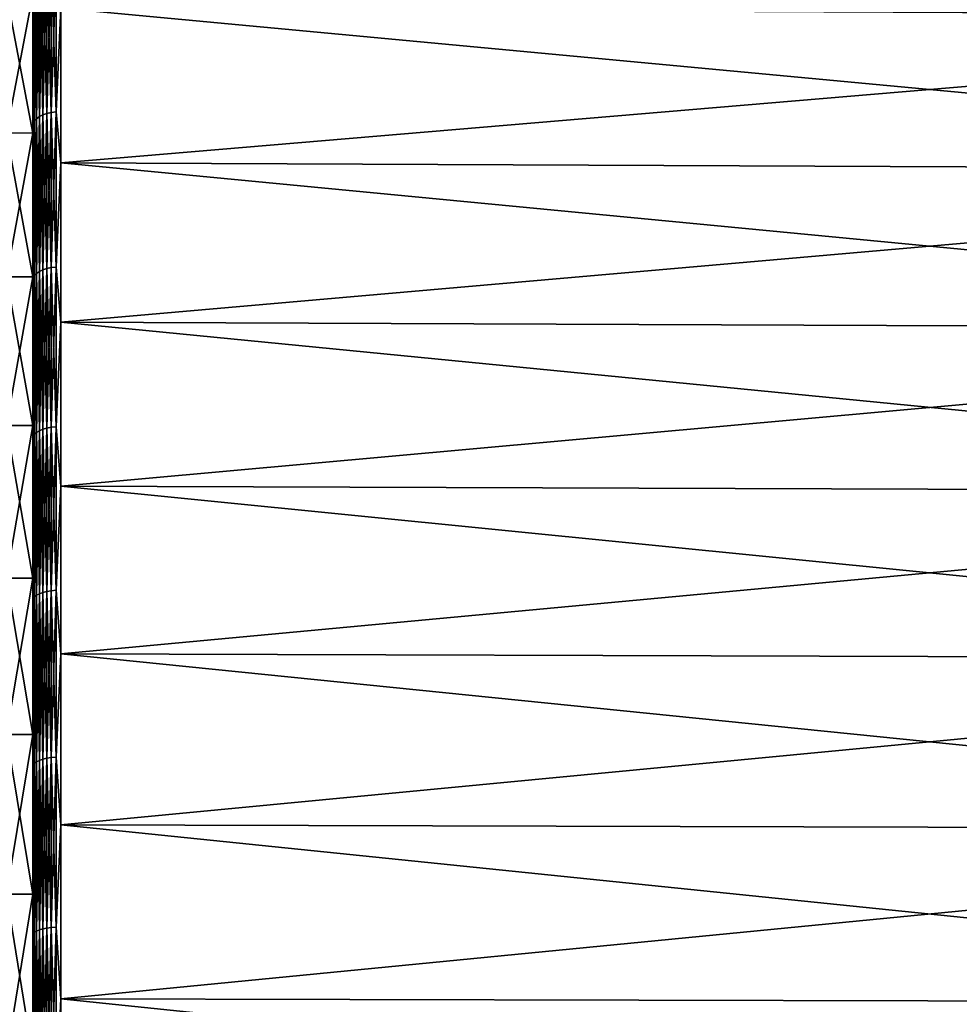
# Model space of a CAD drawing. Header units: metres. Extents: x -2 to 102, y -85 to 102.
# Tile 178 of 256: x 65.38 to 72.15, y 6.43 to 13.53. Entities that reach past the tile are written whole.
import ezdxf

# ---------------------------------------------------------------- set-up
doc = ezdxf.new("R2010")
doc.units = ezdxf.units.M
doc.layers.add('solid_21064300', color=7, linetype='CONTINUOUS')

msp = doc.modelspace()

# ---------------------------------------------------------------- linework, layer by layer
at = {"layer": 'solid_21064300'}
for points in [[(65.470001, 16.594694, 18.42738), (65.470001, 13.716537, 18.462301), (65.470001, 12.714243, 19.166309)], [(65.470001, 15.607654, 19.270531), (65.470001, 16.594694, 18.42738), (65.470001, 12.714243, 19.166309)], [(65.470001, 15.607654, 19.270531), (65.470001, 12.714243, 19.166309), (65.470001, 11.676394, 19.815672)], [(65.470001, 14.577492, 20.061152), (65.470001, 15.607654, 19.270531), (65.470001, 11.676394, 19.815672)], [(65.470001, 15.607648, -19.270535), (65.470001, 11.676394, -19.815672), (65.470001, 12.714243, -19.166309)], [(65.470001, 15.607648, -19.270535), (65.470001, 14.577486, -20.061155), (65.470001, 11.676394, -19.815672)], [(65.470001, 15.607648, -19.270535), (65.470001, 12.714243, -19.166309), (65.470001, 13.716537, -18.462301)], [(65.470001, 14.577492, 20.061152), (65.470001, 11.676394, 19.815672), (65.470001, 10.605205, 20.409058)], [(65.470001, 13.507336, 20.796732), (65.470001, 14.577492, 20.061152), (65.470001, 10.605205, 20.409058)], [(65.47303, 13.862824, 20.603308), (65.470001, 14.577492, 20.061152), (65.470001, 13.507336, 20.796732)], [(65.470001, 14.577486, -20.061155), (65.470001, 10.605205, -20.409058), (65.470001, 11.676394, -19.815672)], [(65.470001, 14.577486, -20.061155), (65.470001, 13.50733, -20.796736), (65.470001, 10.605205, -20.409058)], [(65.47303, 13.862824, -20.603308), (65.470001, 13.50733, -20.796736), (65.470001, 14.577486, -20.061155)], [(65.517197, 12.83239, 21.370531), (65.542107, 12.845115, 21.391724), (65.542107, 13.929303, 20.702108)], [(65.517197, 13.915504, 20.681601), (65.517197, 12.83239, 21.370531), (65.542107, 13.929303, 20.702108)], [(65.517197, 13.915504, -20.681601), (65.542107, 13.929303, -20.702108), (65.542107, 12.845115, -21.391724)], [(65.542107, 12.845115, 21.391724), (65.570946, 12.855404, 21.408857), (65.570946, 13.94046, 20.718691)], [(65.542107, 13.929303, 20.702108), (65.542107, 12.845115, 21.391724), (65.570946, 13.94046, 20.718691)], [(65.542107, 13.929303, -20.702108), (65.570946, 13.94046, -20.718691), (65.570946, 12.855404, -21.408857)], [(65.542107, 12.845115, -21.391724), (65.542107, 13.929303, -20.702108), (65.570946, 12.855404, -21.408857)], [(65.570946, 12.855404, 21.408857), (65.602837, 12.862939, 21.421406), (65.602837, 13.948631, 20.730835)], [(65.570946, 13.94046, 20.718691), (65.570946, 12.855404, 21.408857), (65.602837, 13.948631, 20.730835)], [(65.570946, 13.94046, -20.718691), (65.602837, 13.948631, -20.730835), (65.602837, 12.862939, -21.421406)], [(65.570946, 12.855404, -21.408857), (65.570946, 13.94046, -20.718691), (65.602837, 12.862939, -21.421406)], [(65.602837, 12.862939, 21.421406), (65.636803, 12.867489, 21.428984), (65.636803, 13.953566, 20.738169)], [(65.602837, 13.948631, 20.730835), (65.602837, 12.862939, 21.421406), (65.636803, 13.953566, 20.738169)], [(65.602837, 13.948631, -20.730835), (65.636803, 13.953566, -20.738169), (65.636803, 12.867489, -21.428984)], [(65.602837, 12.862939, -21.421406), (65.602837, 13.948631, -20.730835), (65.636803, 12.867489, -21.428984)], [(65.636803, 12.867489, -21.428984), (65.636803, 13.953566, -20.738169), (65.671745, 13.615026, -20.965282)], [(65.636803, 13.953566, 20.738169), (65.636803, 12.867489, 21.428984), (65.671745, 13.615026, 20.965282)], [(65.47303, 12.783812, -21.289631), (65.470001, 13.50733, -20.796736), (65.47303, 13.862824, -20.603308)], [(65.47303, 13.862824, 20.603308), (65.470001, 13.507336, 20.796732), (65.47303, 12.783812, 21.289631)], [(65.47303, 12.783812, 21.289631), (65.482124, 12.801259, 21.318686), (65.482124, 13.881744, 20.631428)], [(65.47303, 13.862824, 20.603308), (65.47303, 12.783812, 21.289631), (65.482124, 13.881744, 20.631428)], [(65.47303, 13.862824, -20.603308), (65.482124, 13.881744, -20.631428), (65.482124, 12.801259, -21.318686)], [(65.47303, 12.783812, -21.289631), (65.47303, 13.862824, -20.603308), (65.482124, 12.801259, -21.318686)], [(65.482124, 12.801259, 21.318686), (65.497002, 12.817619, 21.345932), (65.497002, 13.899487, 20.657795)], [(65.482124, 13.881744, 20.631428), (65.482124, 12.801259, 21.318686), (65.497002, 13.899487, 20.657795)], [(65.482124, 13.881744, -20.631428), (65.497002, 13.899487, -20.657795), (65.497002, 12.817619, -21.345932)], [(65.482124, 12.801259, -21.318686), (65.482124, 13.881744, -20.631428), (65.497002, 12.817619, -21.345932)], [(65.497002, 12.817619, 21.345932), (65.517197, 12.83239, 21.370531), (65.517197, 13.915504, 20.681601)], [(65.497002, 13.899487, 20.657795), (65.497002, 12.817619, 21.345932), (65.517197, 13.915504, 20.681601)], [(65.497002, 13.899487, -20.657795), (65.517197, 13.915504, -20.681601), (65.517197, 12.83239, -21.370531)], [(65.497002, 12.817619, -21.345932), (65.497002, 13.899487, -20.657795), (65.517197, 12.83239, -21.370531)], [(65.517197, 12.83239, -21.370531), (65.517197, 13.915504, -20.681601), (65.542107, 12.845115, -21.391724)], [(65.279999, 13.716449, -18.462368), (65.470001, 13.716537, -18.462301), (65.470001, 12.714243, -19.166309)], [(65.279999, 12.714401, 19.16622), (65.470001, 12.714243, 19.166309), (65.470001, 13.716537, 18.462301)], [(65.279999, 13.716449, 18.462368), (65.279999, 12.714401, 19.16622), (65.470001, 13.716537, 18.462301)], [(65.279999, 12.714401, -19.16622), (65.279999, 13.716449, -18.462368), (65.470001, 12.714243, -19.166309)], [(65.636803, 12.867489, -21.428984), (65.671745, 13.615026, -20.965282), (65.671745, 12.499128, -21.649105)], [(65.636803, 12.867489, 21.428984), (65.671745, 12.499128, 21.649105), (65.671745, 13.615026, 20.965282)], [(65.671745, 13.615026, -20.965282), (78.176163, 13.55557, -20.873777), (78.176163, 12.444546, -21.554613)], [(65.671745, 12.499128, -21.649105), (65.671745, 13.615026, -20.965282), (78.176163, 12.444546, -21.554613)], [(65.671745, 13.615026, 20.965282), (65.671745, 12.499128, 21.649105), (78.176163, 13.555571, 20.873777)], [(65.470001, 13.507336, 20.796732), (65.470001, 10.605205, 20.409058), (65.470001, 9.503716, 20.944658)], [(65.470001, 13.507336, 20.796732), (65.470001, 9.503716, 20.944658), (65.470001, 8.375797, 21.42067)], [(65.470001, 12.400536, 21.475077), (65.470001, 13.507336, 20.796732), (65.470001, 8.375797, 21.42067)], [(65.47303, 12.783812, 21.289631), (65.470001, 13.507336, 20.796732), (65.470001, 12.400536, 21.475077)], [(65.470001, 13.50733, -20.796736), (65.470001, 9.503716, -20.944658), (65.470001, 10.605205, -20.409058)], [(65.470001, 13.50733, -20.796736), (65.470001, 12.40053, -21.47508), (65.470001, 9.503716, -20.944658)], [(65.47303, 12.783812, -21.289631), (65.470001, 12.40053, -21.47508), (65.470001, 13.50733, -20.796736)], [(65.671745, 12.499128, 21.649105), (78.176163, 12.444545, 21.554613), (78.176163, 13.555571, 20.873777)], [(65.542107, 11.726865, 22.024611), (65.570946, 11.736258, 22.042252), (65.570946, 12.855404, 21.408857)], [(65.542107, 12.845115, 21.391724), (65.542107, 11.726865, 22.024611), (65.570946, 12.855404, 21.408857)], [(65.542107, 12.845115, -21.391724), (65.570946, 12.855404, -21.408857), (65.570946, 11.736258, -22.042252)], [(65.570946, 11.736258, 22.042252), (65.602837, 11.743136, 22.055172), (65.602837, 12.862939, 21.421406)], [(65.570946, 12.855404, 21.408857), (65.570946, 11.736258, 22.042252), (65.602837, 12.862939, 21.421406)], [(65.570946, 12.855404, -21.408857), (65.602837, 12.862939, -21.421406), (65.602837, 11.743136, -22.055172)], [(65.570946, 11.736258, -22.042252), (65.570946, 12.855404, -21.408857), (65.602837, 11.743136, -22.055172)], [(65.602837, 11.743136, 22.055172), (65.636803, 11.747291, 22.062973), (65.636803, 12.867489, 21.428984)], [(65.602837, 12.862939, 21.421406), (65.602837, 11.743136, 22.055172), (65.636803, 12.867489, 21.428984)], [(65.602837, 12.862939, -21.421406), (65.636803, 12.867489, -21.428984), (65.636803, 11.747291, -22.062973)], [(65.602837, 11.743136, -22.055172), (65.602837, 12.862939, -21.421406), (65.636803, 11.747291, -22.062973)], [(65.636803, 11.747291, -22.062973), (65.636803, 12.867489, -21.428984), (65.671745, 12.499128, -21.649105)], [(65.636803, 12.867489, 21.428984), (65.636803, 11.747291, 22.062973), (65.671745, 12.499128, 21.649105)], [(65.47303, 11.670897, -21.919497), (65.470001, 12.40053, -21.47508), (65.47303, 12.783812, -21.289631)], [(65.47303, 12.783812, 21.289631), (65.470001, 12.400536, 21.475077), (65.47303, 11.670897, 21.919497)], [(65.47303, 11.670897, 21.919497), (65.482124, 11.686826, 21.949413), (65.482124, 12.801259, 21.318686)], [(65.47303, 12.783812, 21.289631), (65.47303, 11.670897, 21.919497), (65.482124, 12.801259, 21.318686)], [(65.47303, 12.783812, -21.289631), (65.482124, 12.801259, -21.318686), (65.482124, 11.686826, -21.949413)], [(65.47303, 11.670897, -21.919497), (65.47303, 12.783812, -21.289631), (65.482124, 11.686826, -21.949413)], [(65.482124, 11.686826, 21.949413), (65.497002, 11.701762, 21.977465), (65.497002, 12.817619, 21.345932)], [(65.482124, 12.801259, 21.318686), (65.482124, 11.686826, 21.949413), (65.497002, 12.817619, 21.345932)], [(65.482124, 12.801259, -21.318686), (65.497002, 12.817619, -21.345932), (65.497002, 11.701762, -21.977465)], [(65.482124, 11.686826, -21.949413), (65.482124, 12.801259, -21.318686), (65.497002, 11.701762, -21.977465)], [(65.497002, 11.701762, 21.977465), (65.517197, 11.715247, 22.00279), (65.517197, 12.83239, 21.370531)], [(65.497002, 12.817619, 21.345932), (65.497002, 11.701762, 21.977465), (65.517197, 12.83239, 21.370531)], [(65.497002, 12.817619, -21.345932), (65.517197, 12.83239, -21.370531), (65.517197, 11.715247, -22.00279)], [(65.497002, 11.701762, -21.977465), (65.497002, 12.817619, -21.345932), (65.517197, 11.715247, -22.00279)], [(65.517197, 11.715247, 22.00279), (65.542107, 11.726865, 22.024611), (65.542107, 12.845115, 21.391724)], [(65.517197, 12.83239, 21.370531), (65.517197, 11.715247, 22.00279), (65.542107, 12.845115, 21.391724)], [(65.517197, 12.83239, -21.370531), (65.542107, 12.845115, -21.391724), (65.542107, 11.726865, -22.024611)], [(65.517197, 11.715247, -22.00279), (65.517197, 12.83239, -21.370531), (65.542107, 11.726865, -22.024611)], [(65.542107, 11.726865, -22.024611), (65.542107, 12.845115, -21.391724), (65.570946, 11.736258, -22.042252)], [(65.279999, 12.714401, -19.16622), (65.470001, 12.714243, -19.166309), (65.470001, 11.676394, -19.815672)], [(65.279999, 11.676313, -19.815744), (65.279999, 12.714401, -19.16622), (65.470001, 11.676394, -19.815672)], [(65.279999, 12.714401, 19.16622), (65.279999, 11.676313, 19.815744), (65.470001, 12.714243, 19.166309)], [(65.279999, 11.676313, 19.815744), (65.470001, 11.676394, 19.815672), (65.470001, 12.714243, 19.166309)], [(65.636803, 11.747291, -22.062973), (65.671745, 12.499128, -21.649105), (65.671745, 11.34897, -22.27359)], [(65.636803, 11.747291, 22.062973), (65.671745, 11.34897, 22.27359), (65.671745, 12.499128, 21.649105)], [(65.671745, 12.499128, -21.649105), (78.176163, 12.444546, -21.554613), (78.176163, 11.299414, -22.176369)], [(65.671745, 11.34897, -22.27359), (65.671745, 12.499128, -21.649105), (78.176163, 11.299414, -22.176369)], [(65.671745, 12.499128, 21.649105), (65.671745, 11.34897, 22.27359), (78.176163, 12.444545, 21.554613)], [(65.671745, 11.34897, 22.27359), (78.176163, 11.299412, 22.176369), (78.176163, 12.444545, 21.554613)], [(65.470001, 12.400536, 21.475077), (65.470001, 8.375797, 21.42067), (65.470001, 7.223822, 21.836126)], [(65.470001, 11.259366, 22.09479), (65.470001, 12.400536, 21.475077), (65.470001, 7.223822, 21.836126)], [(65.47303, 11.670897, 21.919497), (65.470001, 12.400536, 21.475077), (65.470001, 11.259366, 22.09479)], [(65.470001, 12.40053, -21.47508), (65.470001, 7.223822, -21.836126), (65.470001, 8.375797, -21.42067)], [(65.470001, 12.40053, -21.47508), (65.470001, 11.259359, -22.094793), (65.470001, 7.223822, -21.836126)], [(65.470001, 12.40053, -21.47508), (65.470001, 8.375797, -21.42067), (65.470001, 9.503716, -20.944658)], [(65.47303, 11.670897, -21.919497), (65.470001, 11.259359, -22.094793), (65.470001, 12.40053, -21.47508)], [(65.517197, 10.567038, 22.576704), (65.542107, 10.577517, 22.599092), (65.542107, 11.726865, 22.024611)], [(65.517197, 11.715247, 22.00279), (65.517197, 10.567038, 22.576704), (65.542107, 11.726865, 22.024611)], [(65.517197, 11.715247, -22.00279), (65.542107, 11.726865, -22.024611), (65.542107, 10.577517, -22.599092)], [(65.542107, 10.577517, 22.599092), (65.570946, 10.585989, 22.617193), (65.570946, 11.736258, 22.042252)], [(65.542107, 11.726865, 22.024611), (65.542107, 10.577517, 22.599092), (65.570946, 11.736258, 22.042252)], [(65.542107, 11.726865, -22.024611), (65.570946, 11.736258, -22.042252), (65.570946, 10.585989, -22.617193)], [(65.542107, 10.577517, -22.599092), (65.542107, 11.726865, -22.024611), (65.570946, 10.585989, -22.617193)], [(65.570946, 10.585989, 22.617193), (65.602837, 10.592194, 22.630451), (65.602837, 11.743136, 22.055172)], [(65.570946, 11.736258, 22.042252), (65.570946, 10.585989, 22.617193), (65.602837, 11.743136, 22.055172)], [(65.570946, 11.736258, -22.042252), (65.602837, 11.743136, -22.055172), (65.602837, 10.592194, -22.630451)], [(65.570946, 10.585989, -22.617193), (65.570946, 11.736258, -22.042252), (65.602837, 10.592194, -22.630451)], [(65.602837, 10.592194, 22.630451), (65.636803, 10.595941, 22.638456), (65.636803, 11.747291, 22.062973)], [(65.602837, 11.743136, 22.055172), (65.602837, 10.592194, 22.630451), (65.636803, 11.747291, 22.062973)], [(65.602837, 11.743136, -22.055172), (65.636803, 11.747291, -22.062973), (65.636803, 10.595941, -22.638456)], [(65.602837, 10.592194, -22.630451), (65.602837, 11.743136, -22.055172), (65.636803, 10.595941, -22.638456)], [(65.636803, 10.595941, -22.638456), (65.636803, 11.747291, -22.062973), (65.671745, 11.34897, -22.27359)], [(65.636803, 11.747291, 22.062973), (65.636803, 10.595941, 22.638456), (65.671745, 11.34897, 22.27359)], [(65.279999, 11.676313, -19.815744), (65.470001, 11.676394, -19.815672), (65.470001, 10.605205, -20.409058)], [(65.279999, 10.605127, 20.409098), (65.470001, 10.605205, 20.409058), (65.470001, 11.676394, 19.815672)], [(65.279999, 11.676313, 19.815744), (65.279999, 10.605127, 20.409098), (65.470001, 11.676394, 19.815672)], [(65.279999, 10.605127, -20.409098), (65.279999, 11.676313, -19.815744), (65.470001, 10.605205, -20.409058)], [(65.47303, 10.527035, -22.491238), (65.470001, 11.259359, -22.094793), (65.47303, 11.670897, -21.919497)], [(65.47303, 11.670897, 21.919497), (65.470001, 11.259366, 22.09479), (65.47303, 10.527035, 22.491238)], [(65.47303, 10.527035, 22.491238), (65.482124, 10.541402, 22.521933), (65.482124, 11.686826, 21.949413)], [(65.47303, 11.670897, 21.919497), (65.47303, 10.527035, 22.491238), (65.482124, 11.686826, 21.949413)], [(65.47303, 11.670897, -21.919497), (65.482124, 11.686826, -21.949413), (65.482124, 10.541402, -22.521933)], [(65.47303, 10.527035, -22.491238), (65.47303, 11.670897, -21.919497), (65.482124, 10.541402, -22.521933)], [(65.482124, 10.541402, 22.521933), (65.497002, 10.554874, 22.550716), (65.497002, 11.701762, 21.977465)], [(65.482124, 11.686826, 21.949413), (65.482124, 10.541402, 22.521933), (65.497002, 11.701762, 21.977465)], [(65.482124, 11.686826, -21.949413), (65.497002, 11.701762, -21.977465), (65.497002, 10.554874, -22.550716)], [(65.482124, 10.541402, -22.521933), (65.482124, 11.686826, -21.949413), (65.497002, 10.554874, -22.550716)], [(65.497002, 10.554874, 22.550716), (65.517197, 10.567038, 22.576704), (65.517197, 11.715247, 22.00279)], [(65.497002, 11.701762, 21.977465), (65.497002, 10.554874, 22.550716), (65.517197, 11.715247, 22.00279)], [(65.497002, 11.701762, -21.977465), (65.517197, 11.715247, -22.00279), (65.517197, 10.567038, -22.576704)], [(65.497002, 10.554874, -22.550716), (65.497002, 11.701762, -21.977465), (65.517197, 10.567038, -22.576704)], [(65.517197, 10.567038, -22.576704), (65.517197, 11.715247, -22.00279), (65.542107, 10.577517, -22.599092)], [(65.636803, 10.595941, -22.638456), (65.671745, 11.34897, -22.27359), (65.671745, 10.167706, -22.837025)], [(65.636803, 10.595941, 22.638456), (65.671745, 10.167707, 22.837025), (65.671745, 11.34897, 22.27359)], [(65.671745, 11.34897, -22.27359), (78.176163, 11.299414, -22.176369), (78.176163, 10.123309, -22.737341)], [(65.671745, 10.167706, -22.837025), (65.671745, 11.34897, -22.27359), (78.176163, 10.123309, -22.737341)], [(65.671745, 11.34897, 22.27359), (65.671745, 10.167707, 22.837025), (78.176163, 11.299412, 22.176369)], [(65.671745, 10.167707, 22.837025), (78.176163, 10.123308, 22.737341), (78.176163, 11.299412, 22.176369)], [(65.470001, 11.259366, 22.09479), (65.470001, 7.223822, 21.836126), (65.470001, 6.051195, 22.18969)], [(65.470001, 11.259366, 22.09479), (65.470001, 6.051195, 22.18969), (65.470001, 4.861926, 22.480232)], [(65.470001, 10.087305, 22.653885), (65.470001, 11.259366, 22.09479), (65.470001, 4.861926, 22.480232)], [(65.47303, 10.527035, 22.491238), (65.470001, 11.259366, 22.09479), (65.470001, 10.087305, 22.653885)], [(65.470001, 11.259359, -22.094793), (65.470001, 6.051195, -22.18969), (65.470001, 7.223822, -21.836126)], [(65.470001, 11.259359, -22.094793), (65.470001, 10.087298, -22.653887), (65.470001, 6.051195, -22.18969)], [(65.47303, 10.527035, -22.491238), (65.470001, 10.087298, -22.653887), (65.470001, 11.259359, -22.094793)], [(65.279999, 10.605127, -20.409098), (65.470001, 10.605205, -20.409058), (65.470001, 9.503716, -20.944658)], [(65.279999, 9.503881, 20.944599), (65.470001, 9.503716, 20.944658), (65.470001, 10.605205, 20.409058)], [(65.279999, 10.605127, 20.409098), (65.279999, 9.503881, 20.944599), (65.470001, 10.605205, 20.409058)], [(65.279999, 9.503881, -20.944599), (65.279999, 10.605127, -20.409098), (65.470001, 9.503716, -20.944658)], [(65.542107, 9.400118, 23.113646), (65.570946, 9.407647, 23.132158), (65.570946, 10.585989, 22.617193)], [(65.542107, 10.577517, 22.599092), (65.542107, 9.400118, 23.113646), (65.570946, 10.585989, 22.617193)], [(65.542107, 10.577517, -22.599092), (65.570946, 10.585989, -22.617193), (65.570946, 9.407647, -23.132158)], [(65.570946, 9.407647, 23.132158), (65.602837, 9.413162, 23.145718), (65.602837, 10.592194, 22.630451)], [(65.570946, 10.585989, 22.617193), (65.570946, 9.407647, 23.132158), (65.602837, 10.592194, 22.630451)], [(65.570946, 10.585989, -22.617193), (65.602837, 10.592194, -22.630451), (65.602837, 9.413162, -23.145718)], [(65.570946, 9.407647, -23.132158), (65.570946, 10.585989, -22.617193), (65.602837, 9.413162, -23.145718)], [(65.602837, 9.413162, 23.145718), (65.636803, 9.416492, 23.153904), (65.636803, 10.595941, 22.638456)], [(65.602837, 10.592194, 22.630451), (65.602837, 9.413162, 23.145718), (65.636803, 10.595941, 22.638456)], [(65.602837, 10.592194, -22.630451), (65.636803, 10.595941, -22.638456), (65.636803, 9.416492, -23.153904)], [(65.602837, 9.413162, -23.145718), (65.602837, 10.592194, -22.630451), (65.636803, 9.416492, -23.153904)], [(65.636803, 9.416492, -23.153904), (65.636803, 10.595941, -22.638456), (65.671745, 10.167706, -22.837025)], [(65.636803, 10.595941, 22.638456), (65.636803, 9.416492, 23.153904), (65.671745, 10.167707, 22.837025)], [(65.47303, 9.355256, -23.003334), (65.470001, 10.087298, -22.653887), (65.47303, 10.527035, -22.491238)], [(65.47303, 10.527035, 22.491238), (65.470001, 10.087305, 22.653885), (65.47303, 9.355256, 23.003334)], [(65.47303, 9.355256, 23.003334), (65.482124, 9.368024, 23.034729), (65.482124, 10.541402, 22.521933)], [(65.47303, 10.527035, 22.491238), (65.47303, 9.355256, 23.003334), (65.482124, 10.541402, 22.521933)], [(65.47303, 10.527035, -22.491238), (65.482124, 10.541402, -22.521933), (65.482124, 9.368024, -23.034729)], [(65.47303, 9.355256, -23.003334), (65.47303, 10.527035, -22.491238), (65.482124, 9.368024, -23.034729)], [(65.482124, 9.368024, 23.034729), (65.497002, 9.379996, 23.064169), (65.497002, 10.554874, 22.550716)], [(65.482124, 10.541402, 22.521933), (65.482124, 9.368024, 23.034729), (65.497002, 10.554874, 22.550716)], [(65.482124, 10.541402, -22.521933), (65.497002, 10.554874, -22.550716), (65.497002, 9.379996, -23.064169)], [(65.482124, 9.368024, -23.034729), (65.482124, 10.541402, -22.521933), (65.497002, 9.379996, -23.064169)], [(65.497002, 9.379996, 23.064169), (65.517197, 9.390805, 23.090746), (65.517197, 10.567038, 22.576704)], [(65.497002, 10.554874, 22.550716), (65.497002, 9.379996, 23.064169), (65.517197, 10.567038, 22.576704)], [(65.497002, 10.554874, -22.550716), (65.517197, 10.567038, -22.576704), (65.517197, 9.390805, -23.090746)], [(65.497002, 9.379996, -23.064169), (65.497002, 10.554874, -22.550716), (65.517197, 9.390805, -23.090746)], [(65.517197, 9.390805, 23.090746), (65.542107, 9.400118, 23.113646), (65.542107, 10.577517, 22.599092)], [(65.517197, 10.567038, 22.576704), (65.517197, 9.390805, 23.090746), (65.542107, 10.577517, 22.599092)], [(65.517197, 10.567038, -22.576704), (65.542107, 10.577517, -22.599092), (65.542107, 9.400118, -23.113646)], [(65.517197, 9.390805, -23.090746), (65.517197, 10.567038, -22.576704), (65.542107, 9.400118, -23.113646)], [(65.542107, 9.400118, -23.113646), (65.542107, 10.577517, -22.599092), (65.570946, 9.407647, -23.132158)], [(65.636803, 9.416492, 23.153904), (65.671745, 8.958574, 23.337864), (65.671745, 10.167707, 22.837025)], [(65.636803, 9.416492, -23.153904), (65.671745, 10.167706, -22.837025), (65.671745, 8.958574, -23.337864)], [(65.671745, 10.167707, 22.837025), (65.671745, 8.958574, 23.337864), (78.176163, 10.123308, 22.737341)], [(65.671745, 10.167706, -22.837025), (78.176163, 10.123309, -22.737341), (78.176163, 8.919456, -23.235992)], [(65.671745, 8.958574, -23.337864), (65.671745, 10.167706, -22.837025), (78.176163, 8.919456, -23.235992)], [(65.470001, 10.087305, 22.653885), (65.470001, 4.861926, 22.480232), (65.470001, 3.658492, 22.707167)], [(65.470001, 10.087305, 22.653885), (65.470001, 3.658492, 22.707167), (65.470001, 2.444593, 22.869699)], [(65.470001, 10.087305, 22.653885), (65.470001, 2.444593, 22.869699), (65.470001, 1.224709, 22.967358)], [(65.470001, 8.888006, 23.150713), (65.470001, 10.087305, 22.653885), (65.470001, 1.224709, 22.967358)], [(65.47303, 9.355256, 23.003334), (65.470001, 10.087305, 22.653885), (65.470001, 8.888006, 23.150713)], [(65.470001, 10.087298, -22.653887), (65.470001, 3.658492, -22.707167), (65.470001, 4.861926, -22.480232)], [(65.470001, 10.087298, -22.653887), (65.470001, 8.887999, -23.150717), (65.470001, 3.658492, -22.707167)], [(65.470001, 10.087298, -22.653887), (65.470001, 4.861926, -22.480232), (65.470001, 6.051195, -22.18969)], [(65.47303, 9.355256, -23.003334), (65.470001, 8.887999, -23.150717), (65.470001, 10.087298, -22.653887)], [(65.671745, 8.958574, 23.337864), (78.176163, 8.919456, 23.235992), (78.176163, 10.123308, 22.737341)], [(65.279999, 9.503881, -20.944599), (65.470001, 9.503716, -20.944658), (65.470001, 8.375797, -21.42067)], [(65.279999, 8.375693, -21.420732), (65.279999, 9.503881, -20.944599), (65.470001, 8.375797, -21.42067)], [(65.279999, 9.503881, 20.944599), (65.279999, 8.375693, 21.420732), (65.470001, 9.503716, 20.944658)], [(65.279999, 8.375693, 21.420732), (65.470001, 8.375797, 21.42067), (65.470001, 9.503716, 20.944658)], [(65.482124, 8.169804, 23.486441), (65.497002, 8.180244, 23.516459), (65.497002, 9.379996, 23.064169)], [(65.482124, 9.368024, 23.034729), (65.482124, 8.169804, 23.486441), (65.497002, 9.379996, 23.064169)], [(65.482124, 9.368024, -23.034729), (65.497002, 9.379996, -23.064169), (65.497002, 8.180244, -23.516459)], [(65.497002, 8.180244, 23.516459), (65.517197, 8.189672, 23.543558), (65.517197, 9.390805, 23.090746)], [(65.497002, 9.379996, 23.064169), (65.497002, 8.180244, 23.516459), (65.517197, 9.390805, 23.090746)], [(65.497002, 9.379996, -23.064169), (65.517197, 9.390805, -23.090746), (65.517197, 8.189672, -23.543558)], [(65.497002, 8.180244, -23.516459), (65.497002, 9.379996, -23.064169), (65.517197, 8.189672, -23.543558)], [(65.517197, 8.189672, 23.543558), (65.542107, 8.197793, 23.566904), (65.542107, 9.400118, 23.113646)], [(65.517197, 9.390805, 23.090746), (65.517197, 8.189672, 23.543558), (65.542107, 9.400118, 23.113646)], [(65.517197, 9.390805, -23.090746), (65.542107, 9.400118, -23.113646), (65.542107, 8.197793, -23.566904)], [(65.517197, 8.189672, -23.543558), (65.517197, 9.390805, -23.090746), (65.542107, 8.197793, -23.566904)], [(65.542107, 8.197793, 23.566904), (65.570946, 8.204359, 23.585781), (65.570946, 9.407647, 23.132158)], [(65.542107, 9.400118, 23.113646), (65.542107, 8.197793, 23.566904), (65.570946, 9.407647, 23.132158)], [(65.542107, 9.400118, -23.113646), (65.570946, 9.407647, -23.132158), (65.570946, 8.204359, -23.585781)], [(65.542107, 8.197793, -23.566904), (65.542107, 9.400118, -23.113646), (65.570946, 8.204359, -23.585781)], [(65.570946, 8.204359, 23.585781), (65.602837, 8.209168, 23.599606), (65.602837, 9.413162, 23.145718)], [(65.570946, 9.407647, 23.132158), (65.570946, 8.204359, 23.585781), (65.602837, 9.413162, 23.145718)], [(65.570946, 9.407647, -23.132158), (65.602837, 9.413162, -23.145718), (65.602837, 8.209168, -23.599606)], [(65.570946, 8.204359, -23.585781), (65.570946, 9.407647, -23.132158), (65.602837, 8.209168, -23.599606)], [(65.602837, 8.209168, 23.599606), (65.636803, 8.212072, 23.607954), (65.636803, 9.416492, 23.153904)], [(65.602837, 9.413162, 23.145718), (65.602837, 8.209168, 23.599606), (65.636803, 9.416492, 23.153904)], [(65.602837, 9.413162, -23.145718), (65.636803, 9.416492, -23.153904), (65.636803, 8.212072, -23.607954)], [(65.602837, 8.209168, -23.599606), (65.602837, 9.413162, -23.145718), (65.636803, 8.212072, -23.607954)], [(65.636803, 8.212072, -23.607954), (65.636803, 9.416492, -23.153904), (65.671745, 8.958574, -23.337864)], [(65.636803, 9.416492, 23.153904), (65.636803, 8.212072, 23.607954), (65.671745, 8.958574, 23.337864)], [(65.47303, 8.158669, -23.454432), (65.470001, 8.887999, -23.150717), (65.47303, 9.355256, -23.003334)], [(65.47303, 9.355256, 23.003334), (65.470001, 8.888006, 23.150713), (65.47303, 8.158669, 23.454432)], [(65.47303, 8.158669, 23.454432), (65.482124, 8.169804, 23.486441), (65.482124, 9.368024, 23.034729)], [(65.47303, 9.355256, 23.003334), (65.47303, 8.158669, 23.454432), (65.482124, 9.368024, 23.034729)], [(65.47303, 9.355256, -23.003334), (65.482124, 9.368024, -23.034729), (65.482124, 8.169804, -23.486441)], [(65.47303, 8.158669, -23.454432), (65.47303, 9.355256, -23.003334), (65.482124, 8.169804, -23.486441)], [(65.482124, 8.169804, -23.486441), (65.482124, 9.368024, -23.034729), (65.497002, 8.180244, -23.516459)], [(65.636803, 8.212072, -23.607954), (65.671745, 8.958574, -23.337864), (65.671745, 7.724886, -23.774736)], [(65.636803, 8.212072, 23.607954), (65.671745, 7.724886, 23.774736), (65.671745, 8.958574, 23.337864)], [(65.671745, 8.958574, -23.337864), (78.176163, 8.919456, -23.235992), (78.176163, 7.691153, -23.670958)], [(65.671745, 7.724886, -23.774736), (65.671745, 8.958574, -23.337864), (78.176163, 7.691153, -23.670958)], [(65.671745, 8.958574, 23.337864), (65.671745, 7.724886, 23.774736), (78.176163, 8.919456, 23.235992)], [(65.470001, 8.888006, 23.150713), (65.470001, 1.224709, 22.967358), (65.470001, 0, 23)], [(65.470001, -8.887999, 23.150717), (65.470001, 8.888006, 23.150713), (65.470001, 0, 23)], [(65.470001, -7.663926, 23.584259), (65.470001, 7.663933, 23.584257), (65.470001, 8.888006, 23.150713)], [(65.47303, 8.158669, 23.454432), (65.470001, 8.888006, 23.150713), (65.470001, 7.663933, 23.584257)], [(65.470001, -8.887999, 23.150717), (65.470001, -7.663926, 23.584259), (65.470001, 8.888006, 23.150713)], [(65.470001, 8.887999, -23.150717), (65.470001, 0, -23), (65.470001, 1.224709, -22.967358)], [(65.470001, 8.887999, -23.150717), (65.470001, -8.888006, -23.150713), (65.470001, 0, -23)], [(65.470001, 8.887999, -23.150717), (65.470001, 1.224709, -22.967358), (65.470001, 2.444593, -22.869699)], [(65.470001, 8.887999, -23.150717), (65.470001, 2.444593, -22.869699), (65.470001, 3.658492, -22.707167)], [(65.470001, 8.887999, -23.150717), (65.470001, 7.663926, -23.584259), (65.470001, -8.888006, -23.150713)], [(65.47303, 8.158669, -23.454432), (65.470001, 7.663926, -23.584259), (65.470001, 8.887999, -23.150717)], [(65.671745, 7.724886, 23.774736), (78.176163, 7.691154, 23.670958), (78.176163, 8.919456, 23.235992)], [(65.279999, 8.375693, -21.420732), (65.470001, 8.375797, -21.42067), (65.470001, 7.223822, -21.836126)], [(65.279999, 7.223764, 21.836145), (65.470001, 7.223822, 21.836126), (65.470001, 8.375797, 21.42067)], [(65.279999, 8.375693, 21.420732), (65.279999, 7.223764, 21.836145), (65.470001, 8.375797, 21.42067)], [(65.279999, 7.223764, -21.836145), (65.279999, 8.375693, -21.420732), (65.470001, 7.223822, -21.836126)], [(65.47303, 6.940446, 23.84333), (65.482124, 6.949918, 23.875872), (65.482124, 8.169804, 23.486441)], [(65.47303, 8.158669, 23.454432), (65.47303, 6.940446, 23.84333), (65.482124, 8.169804, 23.486441)], [(65.47303, 8.158669, -23.454432), (65.482124, 8.169804, -23.486441), (65.482124, 6.949918, -23.875872)], [(65.482124, 6.949918, 23.875872), (65.497002, 6.958801, 23.906385), (65.497002, 8.180244, 23.516459)], [(65.482124, 8.169804, 23.486441), (65.482124, 6.949918, 23.875872), (65.497002, 8.180244, 23.516459)], [(65.482124, 8.169804, -23.486441), (65.497002, 8.180244, -23.516459), (65.497002, 6.958801, -23.906385)], [(65.482124, 6.949918, -23.875872), (65.482124, 8.169804, -23.486441), (65.497002, 6.958801, -23.906385)], [(65.497002, 6.958801, 23.906385), (65.517197, 6.96682, 23.933935), (65.517197, 8.189672, 23.543558)], [(65.497002, 8.180244, 23.516459), (65.497002, 6.958801, 23.906385), (65.517197, 8.189672, 23.543558)], [(65.497002, 8.180244, -23.516459), (65.517197, 8.189672, -23.543558), (65.517197, 6.96682, -23.933935)], [(65.497002, 6.958801, -23.906385), (65.497002, 8.180244, -23.516459), (65.517197, 6.96682, -23.933935)], [(65.517197, 6.96682, 23.933935), (65.542107, 6.973728, 23.95767), (65.542107, 8.197793, 23.566904)], [(65.517197, 8.189672, 23.543558), (65.517197, 6.96682, 23.933935), (65.542107, 8.197793, 23.566904)], [(65.517197, 8.189672, -23.543558), (65.542107, 8.197793, -23.566904), (65.542107, 6.973728, -23.95767)], [(65.517197, 6.96682, -23.933935), (65.517197, 8.189672, -23.543558), (65.542107, 6.973728, -23.95767)], [(65.542107, 6.973728, 23.95767), (65.570946, 6.979314, 23.976858), (65.570946, 8.204359, 23.585781)], [(65.542107, 8.197793, 23.566904), (65.542107, 6.973728, 23.95767), (65.570946, 8.204359, 23.585781)], [(65.542107, 8.197793, -23.566904), (65.570946, 8.204359, -23.585781), (65.570946, 6.979314, -23.976858)], [(65.542107, 6.973728, -23.95767), (65.542107, 8.197793, -23.566904), (65.570946, 6.979314, -23.976858)], [(65.570946, 6.979314, 23.976858), (65.602837, 6.983405, 23.990913), (65.602837, 8.209168, 23.599606)], [(65.570946, 8.204359, 23.585781), (65.570946, 6.979314, 23.976858), (65.602837, 8.209168, 23.599606)], [(65.570946, 8.204359, -23.585781), (65.602837, 8.209168, -23.599606), (65.602837, 6.983405, -23.990913)], [(65.570946, 6.979314, -23.976858), (65.570946, 8.204359, -23.585781), (65.602837, 6.983405, -23.990913)], [(65.602837, 6.983405, 23.990913), (65.636803, 6.985876, 23.999399), (65.636803, 8.212072, 23.607954)], [(65.602837, 8.209168, 23.599606), (65.602837, 6.983405, 23.990913), (65.636803, 8.212072, 23.607954)], [(65.602837, 8.209168, -23.599606), (65.636803, 8.212072, -23.607954), (65.636803, 6.985876, -23.999399)], [(65.602837, 6.983405, -23.990913), (65.602837, 8.209168, -23.599606), (65.636803, 6.985876, -23.999399)], [(65.636803, 6.985876, -23.999399), (65.636803, 8.212072, -23.607954), (65.671745, 7.724886, -23.774736)], [(65.636803, 8.212072, 23.607954), (65.636803, 6.985876, 23.999399), (65.671745, 7.724886, 23.774736)], [(65.47303, 6.940446, -23.84333), (65.470001, 7.663926, -23.584259), (65.47303, 8.158669, -23.454432)], [(65.47303, 8.158669, 23.454432), (65.470001, 7.663933, 23.584257), (65.47303, 6.940446, 23.84333)], [(65.47303, 6.940446, -23.84333), (65.47303, 8.158669, -23.454432), (65.482124, 6.949918, -23.875872)], [(65.636803, 6.985876, -23.999399), (65.671745, 7.724886, -23.774736), (65.671745, 6.470025, -24.146444)], [(65.636803, 6.985876, 23.999399), (65.671745, 6.470025, 24.146444), (65.671745, 7.724886, 23.774736)], [(65.671745, 7.724886, -23.774736), (78.176163, 7.691153, -23.670958), (78.176163, 6.44177, -24.04104)], [(65.671745, 6.470025, -24.146444), (65.671745, 7.724886, -23.774736), (78.176163, 6.44177, -24.04104)], [(65.671745, 7.724886, 23.774736), (65.671745, 6.470025, 24.146444), (78.176163, 7.691154, 23.670958)], [(65.671745, 6.470025, 24.146444), (78.176163, 6.441772, 24.04104), (78.176163, 7.691154, 23.670958)], [(65.470001, -6.418827, 23.953096), (65.470001, 6.418833, 23.953094), (65.470001, 7.663933, 23.584257)], [(65.47303, 6.940446, 23.84333), (65.470001, 7.663933, 23.584257), (65.470001, 6.418833, 23.953094)], [(65.470001, -7.663926, 23.584259), (65.470001, -6.418827, 23.953096), (65.470001, 7.663933, 23.584257)], [(65.470001, 7.663926, -23.584259), (65.470001, -7.663933, -23.584257), (65.470001, -8.888006, -23.150713)], [(65.470001, 7.663926, -23.584259), (65.470001, 6.418827, -23.953096), (65.470001, -7.663933, -23.584257)], [(65.47303, 6.940446, -23.84333), (65.470001, 6.418827, -23.953096), (65.470001, 7.663926, -23.584259)], [(65.279999, 7.223764, -21.836145), (65.470001, 7.223822, -21.836126), (65.470001, 6.051195, -22.18969)], [(65.279999, 6.051359, 22.189661), (65.470001, 6.051195, 22.18969), (65.470001, 7.223822, 21.836126)], [(65.279999, 7.223764, 21.836145), (65.279999, 6.051359, 22.189661), (65.470001, 7.223822, 21.836126)], [(65.279999, 6.051359, -22.189661), (65.279999, 7.223764, -21.836145), (65.470001, 6.051195, -22.18969)], [(65.497002, 5.718903, 24.23292), (65.517197, 5.725493, 24.260843), (65.517197, 6.96682, 23.933935)], [(65.497002, 6.958801, 23.906385), (65.497002, 5.718903, 24.23292), (65.517197, 6.96682, 23.933935)], [(65.497002, 6.958801, -23.906385), (65.517197, 6.96682, -23.933935), (65.517197, 5.725493, -24.260843)], [(65.517197, 5.725493, 24.260843), (65.542107, 5.731171, 24.284903), (65.542107, 6.973728, 23.95767)], [(65.517197, 6.96682, 23.933935), (65.517197, 5.725493, 24.260843), (65.542107, 6.973728, 23.95767)], [(65.517197, 6.96682, -23.933935), (65.542107, 6.973728, -23.95767), (65.542107, 5.731171, -24.284903)], [(65.517197, 5.725493, -24.260843), (65.517197, 6.96682, -23.933935), (65.542107, 5.731171, -24.284903)], [(65.542107, 5.731171, 24.284903), (65.570946, 5.735762, 24.304354), (65.570946, 6.979314, 23.976858)], [(65.542107, 6.973728, 23.95767), (65.542107, 5.731171, 24.284903), (65.570946, 6.979314, 23.976858)], [(65.542107, 6.973728, -23.95767), (65.570946, 6.979314, -23.976858), (65.570946, 5.735762, -24.304354)], [(65.542107, 5.731171, -24.284903), (65.542107, 6.973728, -23.95767), (65.570946, 5.735762, -24.304354)], [(65.570946, 5.735762, 24.304354), (65.602837, 5.739123, 24.3186), (65.602837, 6.983405, 23.990913)], [(65.570946, 6.979314, 23.976858), (65.570946, 5.735762, 24.304354), (65.602837, 6.983405, 23.990913)], [(65.570946, 6.979314, -23.976858), (65.602837, 6.983405, -23.990913), (65.602837, 5.739123, -24.3186)], [(65.570946, 5.735762, -24.304354), (65.570946, 6.979314, -23.976858), (65.602837, 5.739123, -24.3186)], [(65.602837, 5.739123, 24.3186), (65.636803, 5.741154, 24.327202), (65.636803, 6.985876, 23.999399)], [(65.602837, 6.983405, 23.990913), (65.602837, 5.739123, 24.3186), (65.636803, 6.985876, 23.999399)], [(65.602837, 6.983405, -23.990913), (65.636803, 6.985876, -23.999399), (65.636803, 5.741154, -24.327202)], [(65.602837, 5.739123, -24.3186), (65.602837, 6.983405, -23.990913), (65.636803, 5.741154, -24.327202)], [(65.636803, 5.741154, -24.327202), (65.636803, 6.985876, -23.999399), (65.671745, 6.470025, -24.146444)], [(65.636803, 6.985876, 23.999399), (65.636803, 5.741154, 24.327202), (65.671745, 6.470025, 24.146444)], [(65.47303, 5.703819, -24.169003), (65.470001, 6.418827, -23.953096), (65.47303, 6.940446, -23.84333)], [(65.47303, 6.940446, 23.84333), (65.470001, 6.418833, 23.953094), (65.47303, 5.703819, 24.169003)], [(65.47303, 5.703819, 24.169003), (65.482124, 5.711603, 24.201988), (65.482124, 6.949918, 23.875872)], [(65.47303, 6.940446, 23.84333), (65.47303, 5.703819, 24.169003), (65.482124, 6.949918, 23.875872)], [(65.47303, 6.940446, -23.84333), (65.482124, 6.949918, -23.875872), (65.482124, 5.711603, -24.201988)], [(65.47303, 5.703819, -24.169003), (65.47303, 6.940446, -23.84333), (65.482124, 5.711603, -24.201988)], [(65.482124, 5.711603, 24.201988), (65.497002, 5.718903, 24.23292), (65.497002, 6.958801, 23.906385)], [(65.482124, 6.949918, 23.875872), (65.482124, 5.711603, 24.201988), (65.497002, 6.958801, 23.906385)], [(65.482124, 6.949918, -23.875872), (65.497002, 6.958801, -23.906385), (65.497002, 5.718903, -24.23292)], [(65.482124, 5.711603, -24.201988), (65.482124, 6.949918, -23.875872), (65.497002, 5.718903, -24.23292)], [(65.497002, 5.718903, -24.23292), (65.497002, 6.958801, -23.906385), (65.517197, 5.725493, -24.260843)], [(65.636803, 5.741154, -24.327202), (65.671745, 6.470025, -24.146444), (65.671745, 5.19743, -24.451967)], [(65.636803, 5.741154, 24.327202), (65.671745, 5.19743, 24.451967), (65.671745, 6.470025, 24.146444)], [(65.671745, 6.470025, -24.146444), (78.176163, 6.44177, -24.04104), (78.176163, 5.174733, -24.34523)], [(65.671745, 5.19743, -24.451967), (65.671745, 6.470025, -24.146444), (78.176163, 5.174733, -24.34523)], [(65.671745, 6.470025, 24.146444), (65.671745, 5.19743, 24.451967), (78.176163, 6.441772, 24.04104)], [(65.671745, 5.19743, 24.451967), (78.176163, 5.174733, 24.34523), (78.176163, 6.441772, 24.04104)]]:
    msp.add_3dface(points, dxfattribs=at)

doc.saveas('drawing.dxf')
